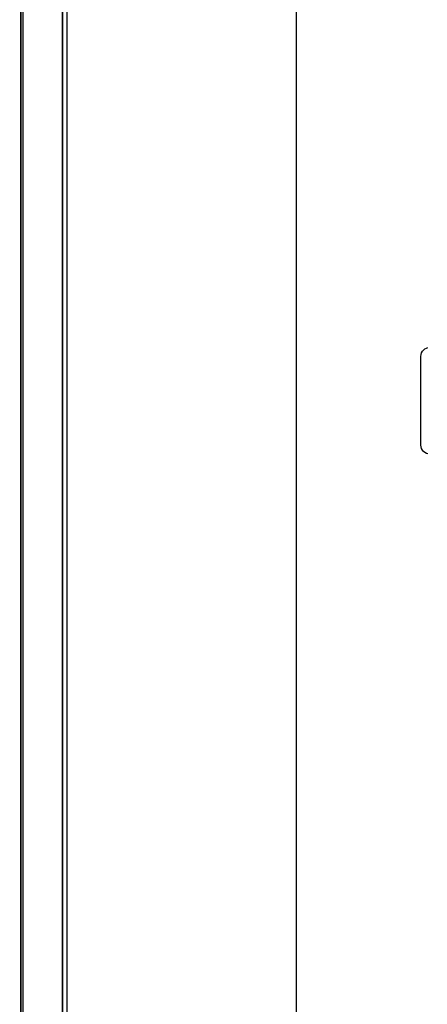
# Model space of a CAD drawing. Extents: x -635870 to -372006, y -44437 to 104716.
# Tile 94 of 246: x -615624 to -615166, y -33153 to -32046. Entities that reach past the tile are written whole.
import ezdxf

# ---------------------------------------------------------------- set-up
doc = ezdxf.new("R2010")
doc.units = 0
doc.header["$MEASUREMENT"] = 0
doc.layers.get('0').update_dxf_attribs({"color": 252})
for name, color, linetype in [('30', 7, 'Continuous'), ('5', 7, 'Continuous'), ('50', 7, 'Continuous')]:
    doc.layers.add(name, color=color, linetype=linetype)

# ---------------------------------------------------------------- blocks, each defined once
blk = doc.blocks.new('*U1009')
at = {"layer": '5', "color": 7}
blk.add_lwpolyline([(447.795111, -804.275625), (447.898218, -803.248125), (447.949772, -802.220625), (448.001326, -801.193125), (448.001326, -801.193125), (448.001326, -20.806875), (447.949772, -19.779375), (447.898218, -18.751875), (447.795111, -17.724375)], dxfattribs=at)
at = {"layer": '5', "color": 59}
blk.add_lwpolyline([(447.998674, -20.806406), (447.998674, -780.795001), (447.998674, -20.806406)], close=True, dxfattribs=at)
blk = doc.blocks.new('*U1036')
at = {"layer": '5', "color": 7}
for points in [[(457.278334, -3.4935), (456.453475, -4.058625), (455.628617, -4.7265), (454.855312, -5.394375), (454.13356, -6.113625), (453.411809, -6.832875), (452.741611, -7.6035), (452.071414, -8.4255), (451.504324, -9.2475), (450.937233, -10.120875), (450.47325, -10.99425), (450.009267, -11.919), (449.596838, -12.84375), (449.235962, -13.7685), (448.92664, -14.744625), (448.617318, -15.72075), (448.411104, -16.74825), (448.204889, -17.724375), (448.101782, -18.751875), (448.050228, -19.779375), (447.998674, -20.806875), (447.998674, -801.193125)], [(452.691009, -801.191648), (452.691009, -20.805704)], [(452.691009, -20.805704), (452.691009, -801.191648)]]:
    blk.add_lwpolyline(points, dxfattribs=at)
at = {"layer": '5', "color": 59}
blk.add_lwpolyline([(452.691009, -12.740183), (452.691009, -801.190946), (452.691009, -12.740183)], close=True, dxfattribs=at)
at = {"layer": '50', "color": 7}
for points in [[(457.731455, -3.618792), (456.961441, -4.132125), (456.191427, -4.645458), (455.421413, -5.261458), (454.702734, -5.877458), (454.035388, -6.544791), (453.368043, -7.212124), (452.752032, -7.930791), (452.136021, -8.70079), (451.622678, -9.47079), (451.109335, -10.24079), (450.595993, -11.113456), (450.185319, -11.934789), (449.774645, -12.807456), (449.415305, -13.731456), (449.107299, -14.655455), (448.850628, -15.579455), (448.645291, -16.554788), (448.439954, -17.530121), (448.337285, -18.556787), (448.234617, -19.53212), (448.234617, -20.558787), (448.234617, -801.133213)], [(453.20531, -20.552831), (453.20531, -801.136518)], [(478.978688, -84.554755), (478.978688, -397.907699)]]:
    blk.add_lwpolyline(points, dxfattribs=at)
blk = doc.blocks.new('*U1049')
at = {"layer": '30', "color": 7}
blk.add_lwpolyline([(493.805562, -275.481012), (493.626552, -275.413474), (493.447543, -275.323424), (493.313287, -275.188349), (493.17903, -275.053273), (493.089525, -274.873173), (493.022397, -274.693073), (493.000021, -274.49046), (493.000021, -264.539919), (493.022397, -264.314794), (493.089525, -264.112181), (493.17903, -263.932081), (493.313287, -263.797006), (493.447543, -263.66193), (493.626552, -263.57188), (493.805562, -263.526855)], dxfattribs=at)
blk.add_lwpolyline([(493.805562, -275.481012), (493.626552, -275.413474), (493.447543, -275.323424), (493.313287, -275.188349), (493.17903, -275.053273), (493.089525, -274.873173), (493.022397, -274.693073), (493.000021, -274.49046), (493.000021, -264.539919), (493.022397, -264.314794), (493.089525, -264.112181), (493.17903, -263.932081), (493.313287, -263.797006), (493.447543, -263.66193), (493.626552, -263.57188), (493.805562, -263.526855)], dxfattribs=at)

msp = doc.modelspace()

# ---------------------------------------------------------------- block references
at = {"xscale": 10, "yscale": 10, "zscale": 10}
for name in ['*U1009', '*U1036', '*U1049']:
    msp.add_blockref(name, (-620103.1, -29779.7), dxfattribs=at)

doc.saveas('drawing.dxf')
